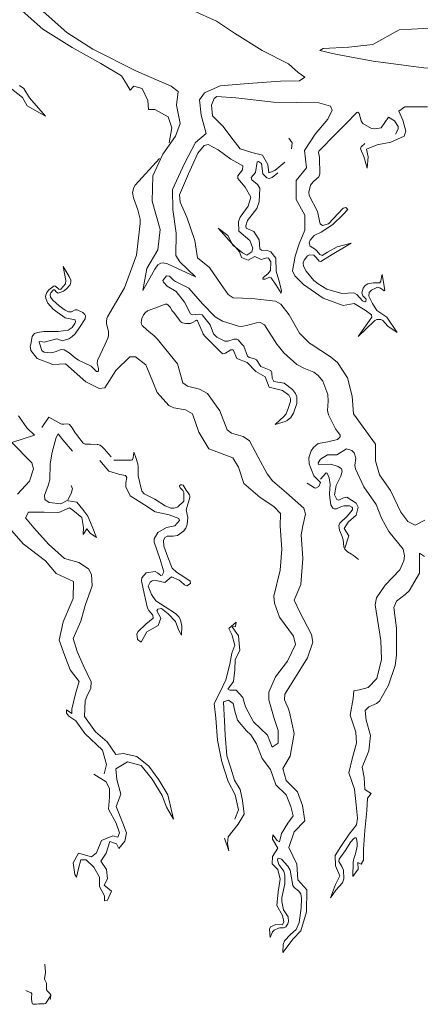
# Model space of a CAD drawing. Header units: metres. Extents: x 64961 to 73789, y 403835 to 410663.
# Tile 101 of 135: x 72832 to 72992, y 404736 to 405130. Entities that reach past the tile are written whole.
import ezdxf

# ---------------------------------------------------------------- set-up
doc = ezdxf.new("R2010")
doc.units = ezdxf.units.M
doc.layers.add('B-GEO-OG-OVLIJNOBJ-G', color=253, linetype='Continuous', lineweight=0)
doc.layers.add('T22', color=7, linetype='Continuous', lineweight=0)

msp = doc.modelspace()

# ---------------------------------------------------------------- linework, layer by layer
at = {"layer": 'B-GEO-OG-OVLIJNOBJ-G'}
for points in [[(72892, 405080.64), (72893.064, 405086.56), (72891.656, 405091.008), (72886.336, 405093.984), (72883.84, 405093.888), (72883.568, 405097.568), (72881.224, 405102.368), (72877.864, 405103.264), (72876.48, 405101.632), (72874.984, 405104.224), (72873, 405107.392), (72864.752, 405112.288), (72853.208, 405118.752), (72841.584, 405126.048), (72833.336, 405133.408), (72825.048, 405142.592), (72817.352, 405153.344), (72811.632, 405166.496), (72807.536, 405178.88), (72804.44, 405198.368), (72804.192, 405215.648), (72806.072, 405225.792)], [(72888.698, 405032.465), (72887.568, 405031.776), (72886.31, 405030.047), (72884.272, 405026.464), (72881.496, 405021.472), (72883.152, 405030.336), (72887.496, 405037.792), (72888.496, 405045.92), (72885.256, 405057.216), (72885.456, 405067.36), (72889.488, 405076.032), (72894.648, 405083.264), (72896.448, 405088.32), (72894.968, 405095.68), (72895.664, 405101.184), (72892.888, 405103.264), (72878.968, 405109.216), (72861.584, 405118.016), (72851.184, 405124.8), (72839.256, 405135.328)], [(72901.472, 405133.6), (72911.04, 405129.248), (72918.112, 405124.544), (72929.256, 405117.6), (72939.728, 405112.192), (72943.696, 405108.768), (72946.368, 405106.816), (72944.216, 405105.44), (72936.592, 405105.248), (72923.664, 405104.288), (72912.496, 405103.36), (72906.146, 405100.576), (72904.224, 405097.76), (72904.88, 405091.68), (72906.904, 405084.384), (72902.64, 405080.704), (72898.152, 405072.256), (72893.368, 405061.952), (72893.504, 405053.92), (72894.904, 405044.416), (72894.744, 405035.488), (72896.272, 405032.96), (72902.624, 405027.008), (72891.432, 405032.16), (72889.625, 405032.57), (72888.698, 405032.465)], [(73077.328, 405118.176), (73053.504, 405116.512), (73037.304, 405113.888), (73018.176, 405112.384), (73010.392, 405110.144), (72993.824, 405110.56), (72973.608, 405113.28), (72958.592, 405116.064), (72952.304, 405117.568), (72953.64, 405118.4), (72963.96, 405118.912), (72973.448, 405119.904), (72984.08, 405125.792), (72998.824, 405126.592), (73015.36, 405126.464), (73029.04, 405125.984), (73046.864, 405124.256), (73066.136, 405120.576), (73077.328, 405118.176)], [(72828.512, 405102.56), (72833.424, 405098.72), (72835.216, 405095.456), (72842.624, 405091.232), (72836.24, 405098.656), (72833.968, 405102.368), (72832.26, 405103.566)], [(72973.024, 405011.772), (72970.488, 405013.568), (72965.984, 405016.256), (72961.568, 405015.488), (72953.6, 405018.432), (72945.704, 405023.936), (72942.262, 405027.29), (72941.432, 405029.312), (72942.496, 405035.168), (72944.064, 405040.16), (72946.336, 405045.664), (72946.36, 405051.68), (72942.792, 405057.952), (72942.888, 405065.504), (72946.944, 405070.56), (72946.216, 405077.536), (72950.408, 405084.096), (72955.496, 405090.08), (72957.177, 405093.661), (72956.544, 405095.2), (72951.84, 405096.576), (72933.752, 405096.864), (72918.664, 405098.656), (72911.144, 405099.072), (72910.07, 405098.353), (72908.992, 405095.68), (72909.44, 405091.392), (72913.504, 405087.232), (72917.688, 405081.728), (72920.504, 405078.176), (72925.128, 405076.736), (72929.392, 405075.616), (72931.512, 405071.968), (72931.848, 405068.64), (72934.352, 405069.472), (72938.24, 405072.896)], [(72970.312, 405080.256), (72968.785, 405079.045), (72968.56, 405078.24), (72969.896, 405075.104), (72971.168, 405070.464), (72971.592, 405075.04), (72971.008, 405078.08), (72975.248, 405079.744), (72980.64, 405080.832), (72986.024, 405083.232), (72986.721, 405085.236), (72985.528, 405089.664), (72983.856, 405093.312), (72986.296, 405095.04), (72995.304, 405095.04)], [(72982.618, 405084.034), (72983.648, 405086.016), (72983.562, 405087.118), (72982.208, 405089.376), (72979.704, 405090.848), (72976.816, 405086.624), (72974.249, 405086.175), (72972.968, 405086.368), (72969.544, 405088.32), (72968.89, 405089.407), (72968.026, 405092.306), (72967.508, 405092.893), (72967.16, 405092.704), (72962.76, 405088.224), (72958.704, 405084.128), (72951.944, 405077.248), (72951.727, 405076.718), (72951.993, 405075.494), (72952.224, 405074.56), (72952.336, 405068.128), (72951.883, 405066.975), (72949.832, 405065.135), (72948.576, 405063.584), (72947.933, 405060.807), (72948.088, 405059.456), (72951.344, 405053.088), (72952.456, 405048.16), (72953.404, 405047.564), (72955.752, 405048.128), (72959.624, 405052.256), (72961.642, 405054.432), (72962.656, 405054.656), (72963.44, 405053.856), (72961.688, 405051.84), (72957.432, 405047.872), (72952.896, 405044.896), (72950.056, 405043.488), (72948.494, 405041.693), (72948.092, 405040.588), (72948.392, 405039.264), (72950.568, 405037.952), (72951.163, 405037.327), (72952.331, 405035.825), (72953.288, 405035.552), (72955.416, 405036.832), (72959.176, 405038.976), (72964.848, 405040.448), (72956.56, 405035.456), (72952.64, 405033.152), (72951.974, 405033.188)], [(72940.992, 405078.176), (72941.28, 405080.576), (72939.864, 405082.432)], [(72918.519, 405038.81), (72921.352, 405036.544), (72923.128, 405035.68), (72925.048, 405036.928), (72925.538, 405038.451), (72924.304, 405041.536), (72919.912, 405045.28), (72919.808, 405049.048), (72920.448, 405050.848), (72923.592, 405055.2), (72924.696, 405058.88), (72922.408, 405062.816), (72919.496, 405066.304), (72919.518, 405067.385), (72921.39, 405069.833), (72921.488, 405071.36), (72916.68, 405074.048), (72911.712, 405077.76), (72907.616, 405079.968), (72906.061, 405079.499), (72903.576, 405076.448), (72899.824, 405068.128), (72896.168, 405059.776), (72896.497, 405056.836), (72899.088, 405050.88), (72902.376, 405041.472), (72903.384, 405034.56), (72908.144, 405030.656), (72912.792, 405023.84), (72915.679, 405019.879), (72917.664, 405018.592), (72925.072, 405018.272), (72934.52, 405017.216), (72936.763, 405015.957), (72940.08, 405011.744), (72944.216, 405004.352), (72948.208, 405000.384), (72948.8, 405000)], [(72866.424, 405000), (72867.552, 405002.4), (72867.816, 405003.284), (72867.727, 405005.192), (72867.428, 405006.516), (72867.047, 405008.271), (72866.971, 405009.118), (72867.134, 405010.32), (72867.384, 405010.88), (72872.824, 405020.256), (72874.128, 405022.592), (72878.936, 405035.68), (72880.48, 405048.352), (72880.463, 405050.091), (72879.483, 405053.726), (72877.773, 405058.527), (72877.452, 405060.74), (72877.905, 405062.729), (72878.52, 405063.616), (72888.2, 405074.336)], [(72918.519, 405038.81), (72920.144, 405036.992), (72921.032, 405034.656), (72923.6, 405033.568), (72926.36, 405035.104), (72928.8, 405033.952), (72929.78, 405034.129), (72931.156, 405034.562), (72931.8, 405034.368), (72932.702, 405032.94), (72932.552, 405029.504), (72931.526, 405028.197), (72929.582, 405026.637), (72929.48, 405025.984), (72930.415, 405026.039), (72932.199, 405026.754), (72932.824, 405026.528), (72934.816, 405023.584), (72936.872, 405020.384), (72936.944, 405021.44), (72935.88, 405025.568), (72934.832, 405029.248), (72934.688, 405034.432), (72932.648, 405036.992), (72931.191, 405037.456), (72929.028, 405037.606), (72928.248, 405038.144), (72927.976, 405041.728), (72925.872, 405045.056), (72922.896, 405046.464), (72922.731, 405047.418), (72923.408, 405049.472), (72927.16, 405054.304), (72928.052, 405057.026), (72928.36, 405062.464), (72927.335, 405063.877), (72925.165, 405065.752), (72924.848, 405066.688), (72926.576, 405068.736), (72927.24, 405072.928), (72927.726, 405073.051), (72928.912, 405072.32), (72929.536, 405068.16), (72931.138, 405066.613), (72931.976, 405066.336), (72933.191, 405066.654), (72935.552, 405068.544)], [(72917.273, 405040.205), (72911.68, 405046.464), (72915.464, 405043.456), (72917.273, 405040.205)], [(72918.519, 405038.81), (72917.672, 405039.488), (72917.273, 405040.205)], [(72917.273, 405040.205), (72918.519, 405038.81)], [(72951.974, 405033.188), (72950.795, 405034.74), (72949.888, 405035.648), (72948.224, 405035.824), (72947.408, 405035.424), (72946.025, 405033.572), (72945.683, 405032.583), (72945.768, 405031.2), (72946.77, 405029.228), (72949.936, 405025.504), (72951.574, 405024.157), (72955.072, 405022.08), (72961.096, 405020.224), (72965.84, 405020.512), (72967.092, 405019.859), (72969.323, 405017.326), (72970.266, 405016.916), (72970.688, 405017.248), (72970.763, 405017.953), (72969.553, 405019.407), (72969.048, 405020.512), (72969.636, 405022.465), (72970.376, 405023.424), (72971.476, 405024.134), (72973.744, 405024.576), (72976.336, 405024.576), (72976.743, 405025.195), (72977.06, 405027.606), (72977.192, 405027.936), (72978.28, 405021.6), (72978.086, 405021.37), (72976.539, 405022.427), (72975.312, 405022.816), (72972.959, 405021.658), (72972.072, 405020.672), (72971.896, 405019.207), (72973.392, 405016.256), (72975.12, 405013.44), (72979.088, 405010.816), (72983.264, 405004.672), (72979.456, 405007.232), (72977.472, 405009.504), (72976.758, 405009.828), (72976.202, 405009.922), (72975.053, 405009.822), (72974.292, 405009.493), (72973.984, 405009.248), (72967.688, 405003.04), (72973.144, 405010.784), (72973.024, 405011.772)], [(72836.688, 405000), (72837.288, 405003.008), (72837.477, 405003.507), (72838.259, 405004.234), (72839.4, 405004.672), (72841.912, 405005.024), (72847.632, 405005.12), (72851.688, 405005.632), (72853.305, 405006.699), (72854.367, 405008.233), (72854.611, 405008.958), (72854.456, 405009.728), (72850.488, 405010.592), (72847.205, 405012.759), (72845.657, 405014.058), (72843.568, 405016.352), (72842.724, 405018.218), (72842.655, 405019.233), (72843.112, 405020.672), (72843.949, 405021.751), (72846.008, 405023.296), (72846.61, 405023.227), (72847.878, 405022.081), (72848.488, 405021.839), (72848.776, 405021.984), (72850.547, 405024.211), (72850.696, 405025.472), (72849.664, 405031.04), (72852.048, 405027.104), (72852.692, 405025.554), (72852.76, 405024.768), (72852.439, 405023.773), (72850.8, 405021.984), (72849.778, 405021.262), (72847.72, 405020.48), (72847.052, 405020.852), (72846.194, 405021.813), (72845.776, 405021.792), (72844.784, 405020.491), (72844.525, 405019.734), (72844.648, 405018.752), (72845.56, 405017.58), (72848.024, 405015.328), (72850.505, 405013.565), (72851.824, 405012.896), (72852.95, 405012.972), (72854.515, 405013.694), (72855.288, 405013.728), (72857.589, 405012.718), (72858.376, 405011.84)], [(72921.144, 405000), (72919.592, 405001.728), (72919.153, 405002.035), (72918.063, 405002.036), (72915.506, 405001.158), (72914.312, 405001.184), (72911.153, 405002.818), (72909.84, 405004.128), (72908.496, 405007.776), (72905.232, 405011.776), (72903.721, 405012.059), (72901.431, 405011.738), (72900.592, 405012.16), (72898.232, 405016.864), (72894.888, 405021.12), (72891.232, 405023.2), (72889.775, 405024.754), (72889.552, 405025.536), (72890.992, 405027.392), (72892.178, 405027.286), (72893.779, 405025.684), (72894.6, 405025.024), (72899.928, 405022.4), (72905.336, 405016.128), (72910.448, 405010.944), (72913.359, 405009.155), (72919.832, 405007.232), (72920.985, 405007.115), (72923.538, 405007.611), (72926.957, 405008.606), (72928.447, 405008.711), (72930.128, 405007.712), (72935.168, 405000)], [(72889, 405000), (72887.336, 405002.048), (72886.055, 405003.361), (72883.14, 405005.69), (72881.288, 405007.488), (72880.991, 405008.074), (72880.901, 405008.534), (72880.954, 405009.562), (72881.141, 405010.287), (72881.814, 405011.702), (72882.524, 405012.613), (72883.354, 405013.287), (72883.8, 405013.504), (72887.376, 405014.848), (72890.432, 405015.968), (72890.893, 405016.037), (72891.181, 405015.975), (72891.718, 405015.642), (72892.443, 405014.775), (72893.312, 405013.379), (72893.728, 405012.768), (72895.888, 405009.952), (72896.403, 405009.197), (72896.6, 405008.983), (72896.712, 405008.896), (72897.106, 405008.696), (72897.397, 405008.604), (72898.704, 405008.32), (72900.56, 405008.288), (72900.907, 405008.348), (72901.648, 405008.749), (72902.591, 405009.394), (72902.981, 405009.55), (72903.278, 405009.47), (72903.384, 405009.312), (72905.616, 405004.192)], [(72858.376, 405011.84), (72858.562, 405011.292), (72858.44, 405010.135), (72856.232, 405006.656), (72854.409, 405004.085), (72853.176, 405002.912), (72851.893, 405002.084), (72849.288, 405001.312), (72847.104, 405002.112), (72842.128, 405000.864), (72841.227, 405000.934), (72840.116, 405001.033), (72840.024, 405000.768), (72840.296, 405000)], [(72909.488, 405000), (72906.947, 405002.48), (72906.387, 405003.089), (72905.64, 405004.064), (72905.528, 405004.32)], [(72836.68, 405000), (72836.528, 404999.264), (72836.691, 404997.456), (72839.288, 404994.24), (72845.488, 404991.872), (72850.592, 404992.096), (72858.696, 404984.896), (72864.005, 404982.228), (72866.384, 404982.528), (72870.728, 404989.504), (72876.368, 404994.88), (72878.618, 404994.983), (72882.752, 404991.744), (72884.368, 404987.872), (72887.28, 404980.672), (72891.88, 404975.488), (72893.869, 404974.499), (72898.594, 404973.735), (72901.344, 404972.096), (72903.92, 404964.736), (72907.944, 404958.048), (72917.576, 404954.528), (72919.76, 404950.72), (72921.904, 404944.192), (72928.392, 404938.688), (72930.252, 404937.373), (72934.073, 404934.925), (72936.616, 404932.224), (72936.376, 404927.168), (72937.056, 404917.952), (72936.448, 404909.536), (72933.936, 404899.168), (72934.124, 404896.342), (72936.176, 404890.72), (72941.744, 404883.168), (72942.6, 404879.84), (72939.352, 404873.184), (72934.584, 404866.912), (72931.856, 404860.703), (72931.864, 404857.6), (72934.064, 404850.24), (72935.696, 404845.44), (72935.696, 404840.352), (72933.176, 404838.656), (72931.4, 404843.456), (72925.744, 404848.864), (72922.616, 404854.816), (72921.448, 404858.592), (72918.84, 404861.504), (72916.28, 404861.472)], [(72840.296, 405000), (72841.184, 404997.504), (72841.372, 404997.171), (72842.012, 404996.758), (72844.696, 404996.544), (72846.472, 404996.976), (72848.841, 404997.859), (72850.008, 404997.728), (72852.047, 404996.492), (72854.471, 404994.479), (72855.76, 404993.632), (72860.84, 404991.168), (72861.819, 404990.304), (72863.006, 404989.125), (72863.52, 404989.12), (72863.739, 404989.389), (72863.754, 404990.232), (72863.238, 404992.464), (72863.36, 404993.472), (72866.424, 405000)], [(72889, 405000), (72895.424, 404992.096), (72897.48, 404984.544), (72899.317, 404983.182), (72904.203, 404981.977), (72907.32, 404980.32), (72912.256, 404973.28), (72915.232, 404965.696), (72916.914, 404964.352), (72921.601, 404963.095), (72924.232, 404961.248), (72927.68, 404954.752), (72931.2, 404948.096), (72933.405, 404945.257), (72938.976, 404940.48), (72945.848, 404934.304), (72946.583, 404931.988), (72945.474, 404927.284), (72944.784, 404923.744), (72945.504, 404914.24), (72944.64, 404903.84), (72942.032, 404897.568), (72944.312, 404892.736), (72949.008, 404883.776), (72949.54, 404880.69), (72947.432, 404874.432), (72941.944, 404865.696), (72938.368, 404859.936), (72938.236, 404857.614), (72939.596, 404854.317), (72940.168, 404852.672), (72942, 404844.128), (72940.408, 404835.072), (72937.48, 404830.112), (72938.872, 404825.376), (72943.4, 404820.864), (72945.392, 404815.36), (72946.272, 404809.248), (72942.04, 404804.768), (72939.856, 404798.56), (72943.08, 404791.904), (72943.512, 404785.664), (72947.064, 404781.6), (72946.952, 404772.832), (72944.736, 404765.152), (72941.632, 404761.952), (72937.44, 404756.48), (72937.584, 404759.744), (72938.143, 404761.221), (72940.568, 404763.68)], [(72909.488, 405000), (72913.144, 404996.384), (72913.555, 404996.161), (72914.551, 404996.4), (72916.76, 404997.711), (72917.704, 404997.696), (72919.152, 404994.24), (72923.232, 404992.672), (72926.664, 404989.056), (72930.44, 404986.976), (72932.008, 404982.752), (72937.312, 404981.44), (72939.864, 404979.554), (72940.552, 404978.304), (72940.557, 404977.109), (72939.736, 404974.688), (72938.806, 404972.17), (72938.04, 404971.136), (72934.384, 404967.904), (72938.44, 404969.056), (72939.3, 404969.422), (72940.696, 404970.688), (72941.73, 404972.438), (72943.072, 404976.32), (72943.134, 404978.925), (72942.616, 404980.192), (72941.316, 404981.89), (72938.08, 404984.416), (72933.848, 404985.056), (72933.267, 404986.342), (72933.161, 404988.593), (72932.744, 404989.408), (72928.688, 404991.008), (72927.024, 404993.76), (72925.849, 404994.283), (72924.044, 404994.731), (72923.368, 404995.232), (72921.864, 404999.2), (72921.144, 405000)], [(72935.168, 405000), (72935.736, 404999.136), (72937.913, 404996.47), (72943.144, 404991.904), (72945.881, 404990.383), (72949.849, 404988.776), (72951.624, 404987.488), (72953.465, 404985.179), (72955.56, 404979.872), (72955.657, 404977.128), (72955.359, 404973.441), (72955.744, 404971.712), (72958.512, 404966.176), (72959.349, 404965.031), (72960.407, 404963.546), (72960.456, 404962.848), (72959.346, 404961.824), (72955.448, 404960.896), (72951.6, 404960.192), (72949.746, 404958.616), (72948.852, 404957.327), (72947.904, 404954.528), (72948.041, 404952.103), (72949.96, 404947.296), (72952.568, 404944.576), (72951.952, 404943.072), (72950.722, 404942.406), (72950.144, 404942.528), (72947.2, 404944.416)], [(72948.8, 405000), (72956.584, 404994.912), (72959.337, 404992.623), (72963.328, 404986.528), (72965.176, 404979.2), (72965.736, 404972.128), (72969.68, 404966.752), (72974.56, 404960.032), (72974.592, 404953.28), (72976.192, 404947.648), (72980.624, 404941.472), (72984.632, 404932.8), (72987.456, 404929.056), (72990.44, 404927.52), (72994.352, 404929.568)], [(72831.792, 404971.296), (72835.192, 404966.496), (72838.245, 404963.532)], [(72841.088, 404966.624), (72843.896, 404970.72), (72848.784, 404968.128), (72849.132, 404968.005), (72849.91, 404967.992), (72851.494, 404968.115), (72852.136, 404967.808), (72853.226, 404966.467), (72854.454, 404964.554), (72855.136, 404963.648), (72855.848, 404962.816), (72857.227, 404960.914), (72857.581, 404960.527), (72857.971, 404960.215), (72858.184, 404960.096), (72858.416, 404960.008), (72858.929, 404959.934), (72860.608, 404960), (72863.256, 404959.872), (72863.61, 404959.827), (72864.293, 404959.591), (72864.928, 404959.204), (72865.319, 404958.886), (72866.008, 404958.176), (72868.8, 404954.88)], [(72853.424, 404957.152), (72849.568, 404961.696), (72847.64, 404964.128), (72846.808, 404962.592), (72845.32, 404956.736), (72844.52, 404952.064), (72844.312, 404945.664), (72843.544, 404942.993), (72842.248, 404939.507), (72842.392, 404937.792), (72844.096, 404936.608), (72848.688, 404936.064), (72851.48, 404937.6), (72852.88, 404940.384), (72853.392, 404942.08), (72852.912, 404943.456)], [(72831.376, 404940), (72836.216, 404945.12), (72837.771, 404950.152), (72837.088, 404952.544), (72829.192, 404960.669)], [(72869.92, 404953.536), (72876.904, 404953.536), (72877.217, 404953.672), (72877.377, 404953.891), (72877.604, 404954.539), (72877.89, 404956.583), (72877.986, 404956.713), (72878.056, 404956.576), (72878.712, 404954.688), (72879.533, 404952.103), (72879.688, 404950.784), (72879.672, 404947.328), (72880.928, 404941.76), (72881.177, 404941.11), (72882.118, 404940.106), (72886.264, 404937.984), (72890.512, 404935.296), (72892.769, 404934.402), (72893.966, 404934.298), (72895.034, 404934.569), (72895.48, 404934.88), (72897.912, 404937.12), (72897.976, 404940.288), (72897.911, 404940.676), (72897.798, 404940.928), (72897.457, 404941.414), (72896.506, 404942.476), (72896.315, 404942.764), (72896.193, 404943.185), (72896.232, 404943.392), (72896.427, 404943.592), (72896.645, 404943.68), (72897.154, 404943.723), (72897.481, 404943.621), (72897.592, 404943.52), (72898.792, 404941.632), (72899.237, 404940.972), (72899.888, 404940.099), (72900.141, 404939.656), (72900.287, 404939.205), (72900.307, 404938.975), (72900.256, 404938.624), (72898.808, 404933.76), (72899.48, 404930.688), (72899.289, 404927.785), (72898.736, 404926.336), (72897.786, 404925.092), (72895.352, 404923.392), (72893.681, 404923.139), (72891.295, 404923.211)], [(72984.304, 404909.632), (72985.921, 404913.29), (72986.185, 404915.259), (72985.568, 404917.92), (72979.936, 404925.088), (72976.92, 404930.336), (72974.76, 404935.808), (72969.912, 404942.912), (72966.536, 404950.08), (72966.346, 404951.457), (72966.755, 404954.393), (72966.016, 404956.544), (72965.037, 404957.446), (72963, 404958.144), (72959.04, 404955.712), (72955.424, 404955.744), (72952.616, 404953.952), (72951.62, 404952.456), (72951.8, 404951.872), (72956.72, 404951.968), (72959.688, 404951.066), (72960.952, 404950.048), (72961.266, 404949.107), (72960.688, 404947.136), (72958.792, 404943.456), (72958.198, 404939.637), (72959.04, 404937.856), (72959.842, 404937.553), (72961.727, 404938.488), (72963.096, 404938.784), (72966.864, 404936.352), (72967.569, 404934.791), (72966.872, 404931.616), (72963.584, 404928.8), (72962.096, 404926.176), (72963.944, 404923.232), (72962.312, 404918.336)], [(72882.872, 404908.416), (72886.408, 404908.992), (72887.394, 404908.425), (72888.661, 404907.428), (72889.272, 404907.584), (72889.904, 404908.832), (72888.264, 404914.208), (72886.112, 404920.736), (72886.047, 404922.034), (72887.48, 404924.608), (72891, 404926.56), (72894.28, 404927.264), (72896.146, 404929.36), (72895.912, 404930.24), (72892.096, 404931.648), (72886.448, 404932.896), (72882.152, 404935.712), (72876.52, 404939.36), (72874.728, 404942.88), (72874.789, 404944.493), (72875.135, 404946.666), (72874.608, 404947.392), (72872.272, 404947.904), (72867.944, 404949.184), (72864.272, 404953.472)], [(72952.584, 404945.984), (72954.8, 404948.48), (72955.274, 404948.395), (72955.992, 404946.528), (72956.403, 404943.831), (72956.207, 404940.226), (72956.296, 404938.432), (72956.68, 404935.651), (72957.56, 404934.4), (72958.035, 404934.109), (72958.996, 404934.1), (72960.945, 404935.079), (72961.92, 404935.328), (72964.098, 404935.283), (72965.136, 404934.816), (72965.424, 404934.473), (72965.361, 404933.69), (72963.184, 404931.2), (72960.279, 404928.314), (72959.912, 404927.36), (72960.178, 404925.52), (72961.225, 404922.995), (72961.64, 404921.728), (72961.748, 404920.428), (72961.905, 404918.694), (72962.296, 404917.92), (72963.369, 404916.948), (72965.005, 404915.991), (72965.784, 404915.456), (72967.752, 404913.856)], [(72883.888, 404831.04), (72879.168, 404834.976), (72873.616, 404836.224), (72870.744, 404835.712), (72867.224, 404840.8), (72862.576, 404844.8), (72858.192, 404850.944), (72858.512, 404857.312), (72859.087, 404858.998), (72860.758, 404862.352), (72860.928, 404864.8), (72857.6, 404871.488), (72855.28, 404876.992), (72853.616, 404882.176), (72856.736, 404889.184), (72858.448, 404895.392), (72861.272, 404903.296), (72861.059, 404907.807), (72859.816, 404910.016), (72855.968, 404912.608), (72850.256, 404914.272), (72843.8, 404919.904), (72837.896, 404926.464), (72834.6, 404930.432), (72835.8, 404932.704), (72842.048, 404932.736), (72847.896, 404932.64), (72852.184, 404934.496), (72853.592, 404933.6), (72857.08, 404930.592), (72857.848, 404926.656), (72857.728, 404923.776), (72859.128, 404926.048), (72860.528, 404924.352), (72862.96, 404922.56), (72861.304, 404927.072), (72859.52, 404931.104), (72857.552, 404933.824), (72855.176, 404936.768), (72851.624, 404937.312)], [(72866.024, 404828.032), (72866.992, 404831.744), (72865.456, 404837.504), (72858.272, 404844.16), (72854.784, 404849.28), (72851.928, 404851.072), (72850.96, 404852.288), (72851.016, 404853.6), (72853.112, 404852.224), (72853.136, 404853.92), (72854.608, 404860.064), (72856.088, 404864.928), (72852.432, 404869.664), (72850.384, 404875.264), (72848.016, 404881.504), (72849.696, 404888.896), (72853.728, 404898.272), (72853.84, 404904.992), (72846.84, 404908.224), (72842.632, 404913.312), (72833.656, 404920.064), (72827.28, 404927.424)], [(72891.295, 404923.211), (72890.36, 404922.592), (72889.816, 404921.469), (72889.976, 404919.136), (72891.584, 404914.784), (72893.312, 404910.304), (72894.952, 404908.736), (72897.904, 404906.944), (72900.458, 404905.101), (72900.616, 404904.16), (72899.176, 404903.264), (72898.144, 404903.721), (72896.768, 404905), (72896.064, 404905.536), (72893.024, 404906.816), (72890.264, 404904.64), (72886.856, 404905.44), (72885.208, 404905.244), (72884.4, 404904.768), (72883.688, 404903.202), (72884.984, 404899.808), (72886.656, 404897.216), (72890.432, 404894.848), (72894.6, 404892.192), (72895.951, 404890.841), (72896.584, 404889.689), (72897.096, 404887.168), (72897.04, 404883.52), (72895.984, 404885.344), (72894.528, 404888.96), (72891.664, 404892.128), (72888.945, 404894.149), (72887.584, 404893.984), (72887.08, 404893.28), (72888.728, 404890.336), (72887.632, 404887.36), (72883.168, 404884.928), (72880.88, 404880.768), (72879.368, 404881.824), (72879.133, 404884.037), (72879.64, 404884.992), (72882.656, 404887.904), (72885.72, 404890.272), (72885.558, 404891.496), (72883.896, 404893.361), (72883.368, 404894.368), (72882.104, 404900.256), (72880.96, 404905.312), (72881.092, 404906.445), (72882.872, 404908.416)], [(72994.208, 404915.04), (72992.208, 404916.288), (72992.088, 404908.288), (72987.96, 404901.312), (72986.458, 404899.825), (72982.916, 404897.159), (72981.896, 404894.656), (72982.96, 404886.368), (72982.984, 404875.488), (72982.489, 404871.438), (72979.784, 404863.552), (72976.144, 404857.152), (72974.961, 404856.172), (72971.846, 404854.886), (72970.432, 404853.344), (72970.816, 404849.568), (72972.592, 404843.36), (72971.936, 404837.248), (72969.2, 404830.688), (72970, 404826.624), (72970.352, 404821.76), (72972.816, 404820.16), (72971.328, 404818.24), (72971.088, 404813.312), (72970.248, 404805.376), (72969.768, 404797.92), (72969.704, 404793.504), (72968.808, 404791.872)], [(72968.808, 404791.872), (72967.504, 404792.544), (72967.68, 404789.824), (72965.544, 404786.976), (72965.664, 404792.704), (72965.776, 404793.569), (72966.329, 404795.252), (72966.728, 404796.512), (72967.194, 404799.107), (72967.258, 404800.417), (72966.952, 404802.208), (72966.814, 404802.384), (72966.343, 404802.353), (72965.731, 404801.962), (72964.68, 404800.832), (72962.464, 404797.152), (72960.04, 404793.888), (72959.953, 404792.948), (72961.094, 404790.962), (72961.76, 404789.44), (72961.904, 404786.043), (72961.352, 404784.448), (72958.744, 404781.536), (72956.608, 404778.432), (72958.608, 404783.776), (72960.248, 404787.264), (72958.608, 404791.168), (72958.472, 404795.36), (72960.728, 404798.912), (72963.968, 404803.936), (72966.928, 404807.616), (72967.371, 404810.259), (72966.848, 404815.616), (72966.104, 404821.888), (72963.864, 404828.384), (72965.4, 404834.528), (72967.008, 404840.32), (72966.736, 404844.704), (72964.432, 404851.488), (72965.576, 404858.24), (72965.88, 404861.216), (72968.2, 404861.6), (72971.624, 404862.56), (72975.096, 404866.24), (72977.008, 404873.856), (72976.712, 404881.44), (72974.432, 404895.712), (72974.897, 404898.473), (72978.48, 404903.52), (72984.304, 404909.632)], [(72916.28, 404861.472), (72915.512, 404861.856), (72917.728, 404864.992), (72918.328, 404869.696), (72918.408, 404873.856), (72920.32, 404877.408), (72920.048, 404880.224), (72919.776, 404883.2), (72918.408, 404885.152), (72917.28, 404886.88), (72918.6, 404886.976), (72918.856, 404888.768), (72915.896, 404886.24), (72917.168, 404883.808), (72918.368, 404879.552), (72917.088, 404876.288), (72916.336, 404871.968), (72914.664, 404865.664), (72912.424, 404860.896), (72910.112, 404856.128), (72910.688, 404850.336), (72911.36, 404841.44), (72913.144, 404832.768), (72915.648, 404825.024), (72918.48, 404819.616), (72919.728, 404813.632), (72918.304, 404809.888)], [(72937.016, 404804.128), (72939.44, 404808.352), (72941.672, 404811.2), (72940.64, 404814.912), (72938.848, 404819.616), (72934.64, 404823.68), (72932.616, 404829.824), (72929.272, 404834.176), (72927.04, 404840.064), (72924.72, 404843.616), (72923.032, 404845.216), (72919.328, 404849.536), (72918.304, 404853.152), (72917.6, 404856.16), (72915.816, 404857.472), (72913.728, 404856.832), (72913.864, 404854.016), (72914.24, 404849.216), (72914.496, 404843.456), (72915.112, 404835.232), (72916.68, 404830.336), (72918.144, 404825.472), (72920.384, 404821.824), (72921.392, 404817.312), (72922.072, 404811.872), (72919.6, 404807.936), (72915.6, 404802.848), (72915.344, 404800.096), (72915.912, 404797.184), (72914.144, 404802.24)], [(72861.992, 404827.936), (72866.888, 404824.8), (72868.192, 404822.048), (72868.168, 404818.752), (72867.832, 404813.856), (72870.84, 404808.288), (72872.19, 404804.418), (72871.504, 404802.656), (72869.472, 404803.168), (72865.024, 404801.312), (72863.04, 404796.384), (72860.976, 404794.848), (72855.824, 404796.32), (72853.672, 404792.416), (72854.36, 404787.776), (72854.936, 404786.72), (72855.784, 404790.144), (72856.792, 404793.664), (72858.888, 404793.632), (72861.968, 404790.656), (72864.152, 404786.72), (72864.128, 404782.88), (72866.224, 404779.264), (72866.128, 404777.152), (72867.376, 404777.472), (72868.96, 404781.056), (72866.112, 404783.456), (72867.4, 404785.984), (72867.016, 404789.696), (72864.784, 404793.088), (72866.8, 404796.256), (72868.264, 404800.992), (72870.96, 404800.032), (72871.984, 404798.112), (72874.368, 404801.12), (72875.048, 404804.448), (72873.52, 404808.288), (72870.872, 404815.008), (72872.712, 404819.84), (72871.128, 404825.824), (72870.704, 404830.08), (72875.392, 404832.832), (72880.824, 404831.36), (72885.312, 404825.888), (72889.288, 404819.36), (72891.032, 404814.656), (72893.832, 404809.888), (72891.472, 404819.648), (72887.864, 404825.664), (72883.888, 404831.04)], [(72940.568, 404763.68), (72942.856, 404765.792), (72944.038, 404768.529), (72944.872, 404774.24), (72944.982, 404778.096), (72944.656, 404780), (72943.774, 404781.229), (72942.035, 404782.535), (72941.44, 404783.328), (72940.424, 404789.408), (72939.485, 404791.033), (72937.024, 404793.856), (72935.941, 404794.331), (72935.52, 404794.176), (72935.338, 404793.434), (72935.84, 404791.712), (72937.88, 404789.024), (72938.246, 404787.345), (72938.32, 404783.968), (72937.104, 404778.496), (72937.133, 404776.889), (72937.76, 404773.664), (72939.584, 404770.752), (72939.735, 404768.96), (72939.502, 404768.019), (72938.664, 404766.784), (72937.715, 404766.411), (72936.342, 404766.45), (72935.712, 404766.304), (72933.993, 404765.45), (72933.408, 404764.768), (72932.376, 404762.496), (72932.192, 404765.92), (72932.608, 404766.745), (72934.68, 404767.712), (72937.36, 404767.648), (72937.846, 404768.787), (72937.408, 404771.264), (72935.088, 404775.328), (72935.632, 404780.864), (72936.4, 404785.888), (72935.512, 404789.76), (72933.24, 404792), (72933.392, 404794.88), (72935.456, 404798.336), (72933.432, 404801.888), (72933.52, 404803.584), (72935.304, 404801.312), (72936.128, 404800.864), (72937.016, 404804.128)], [(72844.52, 404737.664), (72844.704, 404739.328), (72844.681, 404739.621), (72844.37, 404740.134), (72843.366, 404741.066), (72843.064, 404741.6), (72843, 404744.224), (72842.742, 404744.807), (72842.313, 404745.575), (72842.216, 404745.984), (72842.56, 404748.576), (72842.312, 404751.808)], [(72844.552, 404739.232), (72842.88, 404736.352), (72842.663, 404736.147), (72842.048, 404736), (72839.752, 404735.936), (72839.052, 404735.865), (72838.121, 404735.785), (72837.656, 404735.84), (72837.464, 404735.923), (72837.23, 404736.252), (72837.024, 404737.728), (72837.054, 404738.735), (72837.16, 404739.652), (72837.11, 404740.032), (72836.926, 404740.318), (72836.768, 404740.416), (72834.792, 404741.28)]]:
    msp.add_lwpolyline(points, dxfattribs=at)
at = {"layer": 'T22'}
msp.add_lwpolyline([(72829.192, 404960.669), (72838.245, 404963.532)], dxfattribs=at)

doc.saveas('drawing.dxf')
